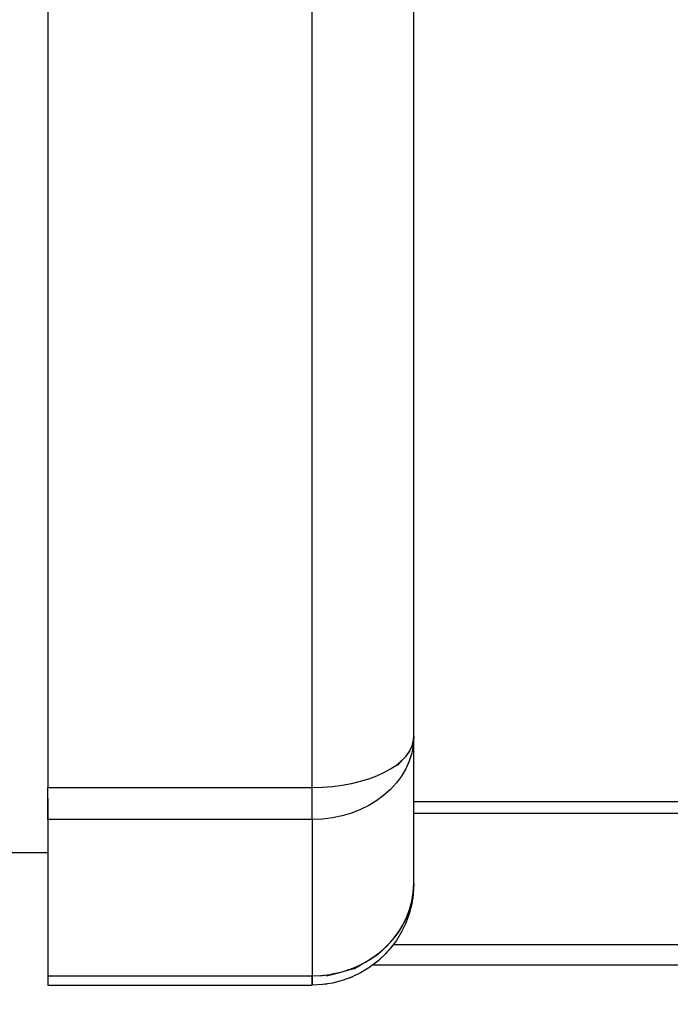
# Model space of a CAD drawing. Header units: millimetres. Extents: x 18 to 610, y -123 to 280.
# Tile 27 of 53: x 383 to 399, y 84 to 109. Entities that reach past the tile are written whole.
import ezdxf

# ---------------------------------------------------------------- set-up
doc = ezdxf.new("R2010")
doc.units = ezdxf.units.MM
doc.linetypes.add('SOLID', pattern=[0])
doc.styles.add('Arial', font='Arial.ttf', dxfattribs={"height": 5})
doc.dimstyles.get("Standard").update_dxf_attribs({"dimtxt": 5, "dimasz": 5, "dimexe": 0.18, "dimexo": 0.0625, "dimgap": 0.09, "dimtad": 0, "dimtih": 1, "dimtoh": 1, "dimdec": 4, "dimzin": 0, "dimdsep": 46, "dimtxsty": 'Arial', "dimcen": 0.09, "dimadec": 0, "dimazin": 0, "dimtfac": 1, "dimtdec": 4, "dimtofl": 0, "dimtmove": 0, "dimatfit": 3, "dimfxl": 0, "dimtolj": 1, "dimtzin": 0, "dimarcsym": 0})

# ---------------------------------------------------------------- blocks, each defined once
blk = doc.blocks.new('*D2')
at = {"color": 0, "lineweight": -2}
for p, q in [((359.526, 91), (359.526, 62.301)), ((558.526, 91), (558.526, 62.301)), ((364.526, 63.701), (553.526, 63.701))]:
    blk.add_line(p, q, dxfattribs=at)
at = {"color": 0}
for points in [[(364.526, 64.534), (364.526, 62.867), (359.526, 63.701)], [(553.526, 62.867), (553.526, 64.534), (558.526, 63.701)]]:
    blk.add_solid(points, dxfattribs=at)
at = {"layer": 'Defpoints', "color": 0}
for p in [(359.526, 91), (558.526, 91), (558.526, 63.701)]:
    blk.add_point(p, dxfattribs=at)
at = {"color": 0, "lineweight": 9, "insert": (448.708, 68.753), "char_height": 5, "attachment_point": 5, "style": 'Arial'}
blk.add_mtext('\\A1;199.0', dxfattribs=at)
blk = doc.blocks.new('BlockOfViews_1')
at = {"linetype": 'SOLID', "lineweight": 30}
for p, q in [((392.526, 91, 17.782), (392.526, 118.78, 33.821)), ((383.526, 117.53, 35.986), (383.526, 89.75, 19.947)), ((390.026, 89.75, 19.947), (390.026, 117.53, 35.986)), ((392.425, 90.636, 18.384), (392.367, 90.57, 18.493)), ((392.434, 90.669, 18.329), (392.432, 90.663, 18.339)), ((383.526, 89.75, 19.947), (390.026, 89.75, 19.947)), ((392.526, 89.407, -1.735), (399.265, 89.407, -1.735)), ((399.265, 89.108, -2.01), (392.526, 89.108, -2.01)), ((390.026, 88.961, 19.229), (383.526, 88.961, 19.229)), ((383.526, 88.14, -4.51), (380.526, 88.14, -4.51)), ((392.526, 87.39, 11.529), (392.526, 87.387, 11.531)), ((392.062, 86.071, 12.114), (392.129, 86.15, 12.068)), ((392.129, 86.15, 12.068), (392.191, 86.254, 12.05)), ((391.941, 85.929, 12.199), (391.944, 85.932, 12.197)), ((391.663, 85.657, 12.282), (391.794, 85.783, 12.266)), ((392.026, 85.89, -2.01), (400.595, 85.89, -2.01)), ((391.065, 85.304, 12.435), (391.276, 85.422, 12.431)), ((391.46, 85.528, 12.382), (391.663, 85.657, 12.282)), ((390.673, 85.195, 12.535), (390.382, 85.12, 12.515)), ((390.382, 85.12, 12.515), (390.673, 85.195, 12.535)), ((391.065, 85.304, 12.435), (390.886, 85.256, 12.456)), ((390.886, 85.256, 12.456), (391.065, 85.304, 12.435)), ((391.526, 85.39, -2.51), (400.413, 85.39, -2.51)), ((383.526, 85.117, 12.571), (390.026, 85.117, 12.571)), ((390.583, 85.174, 12.492), (390.382, 85.12, 12.515)), ((390.382, 85.12, 12.515), (390.583, 85.174, 12.492)), ((383.526, 84.89, 11.529), (390.026, 84.89, 11.529))]:
    blk.add_line(p, q, dxfattribs=at)
blk.add_polyline3d([(392.236, 90.422, 18.738), (392.129, 90.301, 18.938), (392.292, 90.472, 18.697)], dxfattribs=at)
at = {"linetype": 'SOLID', "lineweight": 30, "extrusion": (0, -0.578997, -0.81533)}
for start in [360, 0]:
    blk.add_arc((390.026, -63.899, -67.186), 2.5, start, 90, dxfattribs=at)
at = {"linetype": 'SOLID', "lineweight": 30, "extrusion": (0, 0.866025, 0.5)}
blk.add_arc((-390.026, -30.101, 87.699), 2.5, 90, 180, dxfattribs=at)
blk.add_arc((-390.026, -30.101, 87.699), 2.5, 90, 180, dxfattribs=at)
at = {"linetype": 'SOLID', "lineweight": 30, "extrusion": (-1, 0, 0)}
for centre, radius, start, end in [((-122.39, -4.51, -392.526), 38.5, 24.62, 35.38), ((-91, 17.782, -383.526), 2.5, 35.38, 60), ((-91, 17.782, -390.026), 2.5, 35.38, 60), ((-91, 17.782, -390.026), 2.5, 35.38, 60), ((-87.39, 11.529, -390.026), 2.5, 0, 24.62)]:
    blk.add_arc(centre, radius, start, end, dxfattribs=at)
at = {"linetype": 'SOLID', "lineweight": 30, "extrusion": (1, 0, 0)}
for centre, radius, start, end in [((91, 17.782, 383.526), 2.5, 127.387, 144.62), ((122.39, -4.51, 383.526), 41, 144.62, 155.38), ((122.39, -4.51, 390.026), 41, 144.62, 155.38), ((122.39, -4.51, 390.026), 41, 145.7913, 155.38), ((87.39, 11.529, 383.526), 2.5, 155.38, 180), ((87.39, 11.529, 383.526), 2.5, 162.767, 180), ((87.39, 11.529, 390.026), 2.5, 155.38, 180)]:
    blk.add_arc(centre, radius, start, end, dxfattribs=at)
at = {"linetype": 'SOLID', "lineweight": 30, "extrusion": (0, 0, -1)}
for start, end in [(180, 270), (186.1656, 189.0008), (201.6672, 203.3327), (216.6673, 218.3327), (231.6673, 233.3328), (246.6674, 248.3328), (261.6672, 263.3328)]:
    blk.add_arc((-390.026, 87.39, -11.529), 2.5, start, end, dxfattribs=at)
at = {"linetype": 'SOLID', "lineweight": 30, "extrusion": (0, 0.416598, 0.909091)}
for start in [90, 94.8992]:
    blk.add_arc((-390.026, -74.642, 46.888), 2.5, start, 180, dxfattribs=at)
at = {"linetype": 'SOLID', "lineweight": 30}
for points, knots in [([(391.933, 85.773, -2.024), (391.932, 85.772, -2.024), (391.932, 85.772, -2.024), (391.921, 85.759, -2.027), (391.91, 85.746, -2.031), (391.888, 85.722, -2.039), (391.877, 85.71, -2.043), (391.855, 85.686, -2.053), (391.844, 85.674, -2.059), (391.822, 85.651, -2.07), (391.811, 85.64, -2.077), (391.799, 85.627, -2.084), (391.797, 85.625, -2.086), (391.795, 85.624, -2.087)], [0.2565218, 0.2565218, 0.2565218, 0.2565218, 0.2592293, 0.2592293, 0.345639, 0.345639, 0.4320488, 0.4320488, 0.5184585, 0.5184585, 0.6048683, 0.6048683, 0.6189459, 0.6189459, 0.6189459, 0.6189459]), ([(392.026, 85.89, -2.01), (392.016, 85.877, -2.01), (392.006, 85.863, -2.01), (391.985, 85.837, -2.013), (391.974, 85.823, -2.014), (391.957, 85.803, -2.017), (391.951, 85.795, -2.019), (391.945, 85.787, -2.02)], [0, 0, 0, 0, 0.0864098, 0.0864098, 0.1728195, 0.1728195, 0.2236649, 0.2236649, 0.2236649, 0.2236649]), ([(391.63, 85.472, -2.235), (391.625, 85.468, -2.241), (391.62, 85.464, -2.248), (391.606, 85.453, -2.267), (391.598, 85.446, -2.279), (391.582, 85.433, -2.306), (391.574, 85.427, -2.32), (391.561, 85.416, -2.349), (391.555, 85.412, -2.363), (391.544, 85.404, -2.392), (391.54, 85.401, -2.407), (391.533, 85.395, -2.436), (391.53, 85.393, -2.451), (391.527, 85.391, -2.48), (391.526, 85.39, -2.495), (391.526, 85.39, -2.51)], [1.0777713, 1.0777713, 1.0777713, 1.0777713, 1.1233268, 1.1233268, 1.2097365, 1.2097365, 1.2961463, 1.2961463, 1.382556, 1.382556, 1.4689658, 1.4689658, 1.5553755, 1.5553755, 1.6417853, 1.6417853, 1.6417853, 1.6417853]), ([(391.79, 85.618, -2.09), (391.783, 85.611, -2.095), (391.775, 85.604, -2.1), (391.757, 85.586, -2.113), (391.746, 85.576, -2.121), (391.725, 85.556, -2.138), (391.714, 85.546, -2.147), (391.693, 85.527, -2.166), (391.683, 85.518, -2.175), (391.663, 85.5, -2.196), (391.653, 85.492, -2.207), (391.641, 85.481, -2.222), (391.638, 85.479, -2.225), (391.635, 85.477, -2.228)], [0.6325515, 0.6325515, 0.6325515, 0.6325515, 0.691278, 0.691278, 0.7776878, 0.7776878, 0.8640975, 0.8640975, 0.9505073, 0.9505073, 1.036917, 1.036917, 1.0619198, 1.0619198, 1.0619198, 1.0619198])]:
    blk.add_open_spline(points, degree=3, knots=knots, dxfattribs=at)

msp = doc.modelspace()

# ---------------------------------------------------------------- block references
msp.add_blockref('BlockOfViews_1', (0, 0))

# ---------------------------------------------------------------- dimensions: what is measured, and where the dimension line sits
at = {"lineweight": 9}
dim = msp.add_linear_dim(base=(558.526, 63.701), p1=(359.526, 91), p2=(558.526, 91), dimstyle='Standard', override={"dimtxt": 5, "dimasz": 5, "dimexe": 1.4, "dimexo": 0, "dimgap": 2.5, "dimtad": 1, "dimtih": 0, "dimtoh": 1, "dimdec": 1, "dimlfac": 1, "dimpost": '<>', "dimsah": 1, "dimse1": 0, "dimse2": 0, "dimtix": 1}, dxfattribs=at)
dim.commit()
dim.dimension.update_dxf_attribs({"geometry": '*D2', "text_midpoint": (448.708, 63.701), "dimtype": 160})

doc.saveas('drawing.dxf')
